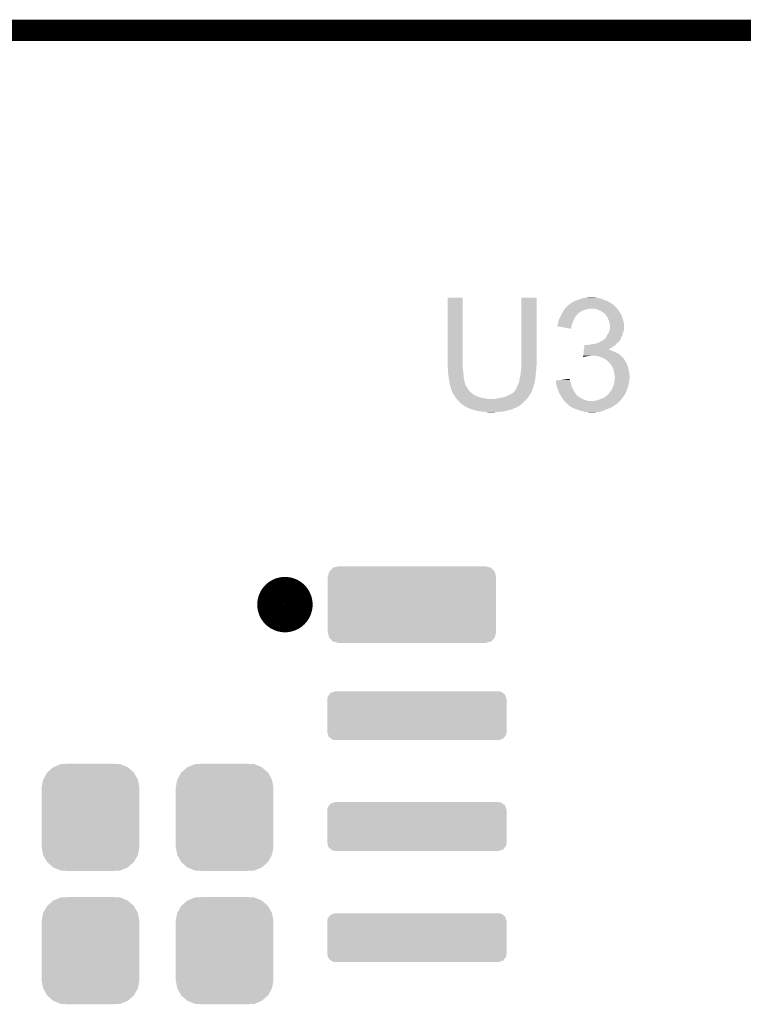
# Model space of a CAD drawing. Extents: x -1.3 to 24.2, y -3.9 to 39.2.
# Tile 24 of 34: x 6.2 to 11.4, y 32.1 to 39.2. Entities that reach past the tile are written whole.
import ezdxf

# ---------------------------------------------------------------- set-up
doc = ezdxf.new("R2010")
doc.units = 0
doc.layers.get('0').update_dxf_attribs({"linetype": 'CONTINUOUS'})
for name, color, linetype in [('PRESSURE_26_CLICK_V100_GKO', 5, 'CONTINUOUS'), ('PRESSURE_26_CLICK_V100_GTO', 14, 'CONTINUOUS'), ('PRESSURE_26_CLICK_V100_GTS', 12, 'CONTINUOUS')]:
    doc.layers.add(name, color=color, linetype=linetype)

# ---------------------------------------------------------------- blocks, each defined once
blk = doc.blocks.new('CUSTOM_71')
for points in [[(-0.312264, 0.321732), (-0.26893, 0.360448), (0.312592, 0.321732), (0.268592, 0.360448)], [(-0.26893, 0.360448), (-0.267216, 0.361152), (0.268592, 0.360448), (0.26779, 0.361152)], [(-0.267216, 0.361152), (-0.213724, 0.383108), (0.26779, 0.361152), (0.21312, 0.383108)], [(-0.213724, 0.383108), (-0.20803, 0.383392), (0.21312, 0.383108), (0.212412, 0.383392)], [(-0.20803, 0.383392), (-0.154122, 0.38608), (0.212412, 0.383392), (0.154132, 0.38608)], [(-0.341452, 0.269636), (-0.313432, 0.320688), (0.341702, 0.269636), (0.313176, 0.320688)], [(-0.313432, 0.320688), (-0.312264, 0.321732), (0.313176, 0.320688), (0.312592, 0.321732)], [(-0.35179, 0.21082), (-0.342144, 0.268372), (0.35179, 0.21082), (0.34192, 0.268372)], [(-0.342144, 0.268372), (-0.341452, 0.269636), (0.34192, 0.268372), (0.341702, 0.269636)], [(-0.35179, 0.20955), (-0.35179, 0.21082), (0.35179, 0.20955), (0.35179, 0.21082)], [(-0.35179, -0.20955), (-0.35179, 0.20955), (0.35179, -0.20955), (0.35179, 0.20955)], [(-0.35179, -0.21082), (-0.35179, -0.20955), (0.35179, -0.21082), (0.35179, -0.20955)], [(-0.34192, -0.268358), (-0.35179, -0.21082), (0.342148, -0.268358), (0.35179, -0.21082)], [(-0.341702, -0.269636), (-0.34192, -0.268358), (0.341446, -0.269636), (0.342148, -0.268358)], [(-0.313184, -0.320676), (-0.341702, -0.269636), (0.31344, -0.320676), (0.341446, -0.269636)], [(-0.312594, -0.321732), (-0.313184, -0.320676), (0.312258, -0.321732), (0.31344, -0.320676)], [(-0.268602, -0.36044), (-0.312594, -0.321732), (0.26894, -0.36044), (0.312258, -0.321732)], [(-0.267792, -0.361154), (-0.268602, -0.36044), (0.2672, -0.361154), (0.26894, -0.36044)], [(-0.213136, -0.383104), (-0.267792, -0.361154), (0.213734, -0.383104), (0.2672, -0.361154)], [(-0.212414, -0.383394), (-0.213136, -0.383104), (0.207926, -0.383394), (0.213734, -0.383104)], [(-0.154122, -0.38608), (-0.212414, -0.383394), (0.154132, -0.38608), (0.207926, -0.383394)]]:
    blk.add_solid(points)
blk = doc.blocks.new('CUSTOM_72')
for points in [[(-0.60579, 0.20066), (-0.59538, 0.238038), (0.60579, 0.20066), (0.5958, 0.238038)], [(-0.59538, 0.238038), (-0.595002, 0.239392), (0.5958, 0.238038), (0.594452, 0.239392)], [(-0.595002, 0.239392), (-0.567938, 0.265454), (0.594452, 0.239392), (0.568498, 0.265454)], [(-0.567938, 0.265454), (-0.567132, 0.26623), (0.568498, 0.265454), (0.56552, 0.26623)], [(-0.567132, 0.26623), (-0.52959, 0.27559), (0.56552, 0.26623), (0.52959, 0.27559)], [(-0.60579, 0.19939), (-0.60579, 0.20066), (0.60579, 0.19939), (0.60579, 0.20066)], [(-0.60579, -0.19939), (-0.60579, 0.19939), (0.60579, -0.19939), (0.60579, 0.19939)], [(-0.60579, -0.20066), (-0.60579, -0.19939), (0.60579, -0.20066), (0.60579, -0.19939)], [(-0.5958, -0.238038), (-0.60579, -0.20066), (0.595378, -0.238038), (0.60579, -0.20066)], [(-0.59445, -0.239392), (-0.5958, -0.238038), (0.595002, -0.239392), (0.595378, -0.238038)], [(-0.568498, -0.265454), (-0.59445, -0.239392), (0.567936, -0.265454), (0.595002, -0.239392)], [(-0.565518, -0.26623), (-0.568498, -0.265454), (0.567132, -0.26623), (0.567936, -0.265454)], [(-0.52959, -0.27559), (-0.565518, -0.26623), (0.52959, -0.27559), (0.567132, -0.26623)]]:
    blk.add_solid(points)
blk = doc.blocks.new('CUSTOM_73')
for points in [[(-0.64201, 0.137876), (-0.632106, 0.151182), (0.639384, 0.137876), (0.635228, 0.151182)], [(-0.632106, 0.151182), (-0.622116, 0.1646), (0.635228, 0.151182), (0.618042, 0.1646)], [(-0.622116, 0.1646), (-0.60114, 0.171684), (0.618042, 0.1646), (0.608968, 0.171684)], [(-0.60114, 0.171684), (-0.59055, 0.17526), (0.608968, 0.171684), (0.59055, 0.17526)], [(-0.64516, 0.11938), (-0.64201, 0.137876), (0.64516, 0.11938), (0.639384, 0.137876)], [(-0.64516, -0.11938), (-0.64516, 0.11938), (0.64516, -0.11938), (0.64516, 0.11938)], [(-0.639382, -0.137876), (-0.64516, -0.11938), (0.64201, -0.137876), (0.64516, -0.11938)], [(-0.635228, -0.151182), (-0.639382, -0.137876), (0.632104, -0.151182), (0.64201, -0.137876)], [(-0.61804, -0.1646), (-0.635228, -0.151182), (0.622116, -0.1646), (0.632104, -0.151182)], [(-0.608968, -0.171684), (-0.61804, -0.1646), (0.601138, -0.171684), (0.622116, -0.1646)], [(-0.59055, -0.17526), (-0.608968, -0.171684), (0.59055, -0.17526), (0.601138, -0.171684)]]:
    blk.add_solid(points)

msp = doc.modelspace()

# ---------------------------------------------------------------- linework, layer by layer
at = {"layer": 'PRESSURE_26_CLICK_V100_GKO', "const_width": 0.1524}
msp.add_lwpolyline([(4.064, 39.116), (18.796, 39.116)], dxfattribs=at)
at = {"layer": 'PRESSURE_26_CLICK_V100_GTO', "const_width": 0.20066}
msp.add_lwpolyline([(8.03148, 34.98088, 1), (8.2296, 34.98088, 1)], format="xyb", close=True, dxfattribs=at)
at = {"layer": 'PRESSURE_26_CLICK_V100_GTO'}
for points in [[(9.30148, 36.69792), (9.301502, 37.190656), (9.4107, 36.69792), (9.4107, 37.190656)], [(9.301502, 37.190656), (9.301504, 37.19068), (9.4107, 37.190656), (9.301504, 37.19068)], [(9.83234, 36.72078), (9.832362, 37.190656), (9.94156, 36.72078), (9.94156, 37.190656)], [(9.832362, 37.190656), (9.832364, 37.19068), (9.94156, 37.190656), (9.832364, 37.19068)], [(10.182858, 37.144958), (10.190478, 37.152578), (10.487662, 37.144958), (10.474962, 37.152578)], [(10.190478, 37.152578), (10.19048, 37.15258), (10.474962, 37.152578), (10.47496, 37.15258)], [(10.19048, 37.15258), (10.198098, 37.15766), (10.47496, 37.15258), (10.468186, 37.15766)], [(10.198098, 37.15766), (10.205714, 37.160198), (10.468186, 37.15766), (10.464802, 37.160198)], [(10.205714, 37.160198), (10.205722, 37.1602), (10.464802, 37.160198), (10.464798, 37.1602)], [(10.205722, 37.1602), (10.209946, 37.162736), (10.464798, 37.1602), (10.457198, 37.162736)], [(10.209946, 37.162736), (10.214146, 37.165256), (10.457198, 37.162736), (10.45718, 37.165256)], [(10.214146, 37.165256), (10.214186, 37.16528), (10.45718, 37.165256), (10.454644, 37.16528)], [(10.214186, 37.16528), (10.218418, 37.16782), (10.454644, 37.16528), (10.44787, 37.16782)], [(10.218418, 37.16782), (10.24128, 37.17544), (10.44787, 37.16782), (10.427548, 37.17544)], [(10.24128, 37.17544), (10.25398, 37.18052), (10.427548, 37.17544), (10.414, 37.18052)], [(10.25398, 37.18052), (10.266682, 37.1856), (10.414, 37.18052), (10.398758, 37.1856)], [(10.266682, 37.1856), (10.283178, 37.188138), (10.398758, 37.1856), (10.391142, 37.188138)], [(10.283178, 37.188138), (10.2997, 37.19068), (10.391142, 37.188138), (10.37336, 37.19068)], [(10.2997, 37.19068), (10.314942, 37.19322), (10.37336, 37.19068), (10.358118, 37.19322)], [(10.123168, 37.073834), (10.124436, 37.07637), (10.238734, 37.073834), (10.23874, 37.07637)], [(10.124436, 37.07637), (10.129522, 37.08654), (10.23874, 37.07637), (10.25398, 37.08654)], [(10.129522, 37.08654), (10.132062, 37.091618), (10.25398, 37.08654), (10.262864, 37.091618)], [(10.132062, 37.091618), (10.135618, 37.0967), (10.262864, 37.091618), (10.271758, 37.0967)], [(10.135618, 37.0967), (10.142728, 37.106858), (10.271758, 37.0967), (10.30224, 37.106858)], [(10.142728, 37.106858), (10.146284, 37.11194), (10.30224, 37.106858), (10.327638, 37.11194)], [(10.146284, 37.11194), (10.149842, 37.117022), (10.521952, 37.11194), (10.517716, 37.117022)], [(10.149842, 37.117022), (10.152378, 37.119558), (10.517716, 37.117022), (10.515602, 37.119558)], [(10.152378, 37.119558), (10.165082, 37.13226), (10.515602, 37.119558), (10.50036, 37.13226)], [(10.165082, 37.13226), (10.175244, 37.14242), (10.50036, 37.13226), (10.4902, 37.14242)], [(10.175244, 37.14242), (10.180326, 37.142426), (10.4902, 37.14242), (10.490194, 37.142426)], [(10.180326, 37.142426), (10.182858, 37.144958), (10.490194, 37.142426), (10.487662, 37.144958)], [(10.375898, 37.106862), (10.358118, 37.11194), (10.526182, 37.106862), (10.521952, 37.11194)], [(10.380982, 37.10432), (10.375898, 37.106862), (10.5283, 37.10432), (10.526182, 37.106862)], [(10.39114, 37.09924), (10.380982, 37.10432), (10.53193, 37.09924), (10.5283, 37.10432)], [(10.40638, 37.09416), (10.39114, 37.09924), (10.535558, 37.09416), (10.53193, 37.09924)], [(10.41654, 37.08654), (10.40638, 37.09416), (10.541002, 37.08654), (10.535558, 37.09416)], [(10.416544, 37.086538), (10.41654, 37.08654), (10.541002, 37.086538), (10.541002, 37.08654)], [(10.420356, 37.083996), (10.416544, 37.086538), (10.543542, 37.083996), (10.541002, 37.086538)], [(10.431778, 37.07638), (10.420356, 37.083996), (10.54735, 37.07638), (10.543542, 37.083996)], [(10.43813, 37.06876), (10.431778, 37.07638), (10.55116, 37.06876), (10.54735, 37.07638)], [(10.093962, 37.000182), (10.096498, 37.0078), (10.1981, 37.000182), (10.20064, 37.0078)], [(10.096498, 37.0078), (10.098404, 37.01542), (10.20064, 37.0078), (10.20318, 37.01542)], [(10.098404, 37.01542), (10.09904, 37.017958), (10.20318, 37.01542), (10.204266, 37.017958)], [(10.09904, 37.017958), (10.10412, 37.0332), (10.204266, 37.017958), (10.2108, 37.0332)], [(10.10412, 37.0332), (10.10666, 37.04082), (10.2108, 37.0332), (10.21461, 37.04082)], [(10.10666, 37.04082), (10.11047, 37.04844), (10.21461, 37.04082), (10.21842, 37.04844)], [(10.11047, 37.04844), (10.11682, 37.061138), (10.21842, 37.04844), (10.226038, 37.061138)], [(10.11682, 37.061138), (10.123168, 37.073834), (10.226038, 37.061138), (10.238734, 37.073834)], [(10.44448, 37.06114), (10.43813, 37.06876), (10.55421, 37.06114), (10.55116, 37.06876)], [(10.447866, 37.056062), (10.44448, 37.06114), (10.55624, 37.056062), (10.55421, 37.06114)], [(10.454638, 37.045904), (10.447866, 37.056062), (10.559626, 37.045904), (10.55624, 37.056062)], [(10.456334, 37.04082), (10.454638, 37.045904), (10.56132, 37.04082), (10.559626, 37.045904)], [(10.45972, 37.030658), (10.456334, 37.04082), (10.564224, 37.030658), (10.56132, 37.04082)], [(10.462768, 37.02304), (10.45972, 37.030658), (10.5664, 37.02304), (10.564224, 37.030658)], [(10.464798, 37.017962), (10.462768, 37.02304), (10.56767, 37.017962), (10.5664, 37.02304)], [(10.46734, 37.00272), (10.464798, 37.017962), (10.57148, 37.00272), (10.56767, 37.017962)], [(10.09142, 36.98496), (10.091422, 36.987484), (10.194032, 36.98496), (10.19454, 36.987484)], [(10.190456, 36.967164), (10.09142, 36.98496), (10.190456, 36.967164), (10.194032, 36.98496)], [(10.091422, 36.987484), (10.093956, 36.992558), (10.19454, 36.987484), (10.19556, 36.992558)], [(10.093956, 36.992558), (10.09396, 36.992564), (10.19556, 36.992558), (10.19556, 36.992564)], [(10.09396, 36.992564), (10.093962, 37.000182), (10.19556, 36.992564), (10.1981, 37.000182)], [(10.4521, 36.923978), (10.459358, 36.93668), (10.56023, 36.923978), (10.56386, 36.93668)], [(10.459358, 36.93668), (10.462262, 36.941762), (10.56386, 36.93668), (10.565552, 36.941762)], [(10.462262, 36.941762), (10.465162, 36.95192), (10.565552, 36.941762), (10.568938, 36.95192)], [(10.465162, 36.95192), (10.46734, 36.959538), (10.568938, 36.95192), (10.570462, 36.959538)], [(10.467342, 37.002718), (10.46734, 37.00272), (10.57148, 37.002718), (10.57148, 37.00272)], [(10.46734, 36.959538), (10.468354, 36.964618), (10.570462, 36.959538), (10.57148, 36.964618)], [(10.469878, 36.995102), (10.467342, 37.002718), (10.57148, 36.995102), (10.57148, 37.002718)], [(10.468354, 36.964618), (10.46988, 36.972242), (10.57148, 36.964618), (10.57148, 36.972242)], [(10.46988, 36.972242), (10.469878, 36.995102), (10.57148, 36.972242), (10.57148, 36.995102)], [(10.378442, 36.86302), (10.39368, 36.87064), (10.52068, 36.86302), (10.530838, 36.87064)], [(10.39368, 36.87064), (10.408922, 36.878262), (10.530838, 36.87064), (10.538458, 36.878262)], [(10.408922, 36.878262), (10.41907, 36.883336), (10.538458, 36.878262), (10.540998, 36.883336)], [(10.41907, 36.883336), (10.419082, 36.883342), (10.540998, 36.883336), (10.541002, 36.883342)], [(10.419082, 36.883342), (10.422892, 36.885882), (10.541002, 36.883342), (10.543538, 36.885882)], [(10.422892, 36.885882), (10.426702, 36.888422), (10.543538, 36.885882), (10.544626, 36.888422)], [(10.426702, 36.888422), (10.434322, 36.896042), (10.544626, 36.888422), (10.547892, 36.896042)], [(10.434322, 36.896042), (10.440416, 36.90366), (10.547892, 36.896042), (10.55116, 36.90366)], [(10.440416, 36.90366), (10.444482, 36.908742), (10.55116, 36.90366), (10.5537, 36.908742)], [(10.444482, 36.908742), (10.44956, 36.9189), (10.5537, 36.908742), (10.55878, 36.9189)], [(10.44956, 36.9189), (10.4521, 36.923978), (10.55878, 36.9189), (10.56023, 36.923978)], [(10.278934, 36.78174), (10.280432, 36.794438), (10.538462, 36.78174), (10.51814, 36.794438)], [(10.280432, 36.794438), (10.282228, 36.80968), (10.51814, 36.794438), (10.48258, 36.80968)], [(10.282228, 36.80968), (10.282828, 36.81476), (10.48258, 36.80968), (10.469884, 36.81476)], [(10.282828, 36.81476), (10.283126, 36.817294), (10.469884, 36.81476), (10.467346, 36.817294)], [(10.283126, 36.817294), (10.283128, 36.8173), (10.467346, 36.817294), (10.459802, 36.8173)], [(10.283128, 36.8173), (10.284624, 36.83), (10.459802, 36.8173), (10.48004, 36.83)], [(10.284624, 36.83), (10.28702, 36.850318), (10.48004, 36.83), (10.510518, 36.850318)], [(10.28702, 36.850318), (10.287022, 36.85032), (10.510518, 36.850318), (10.510518, 36.85032)], [(10.312402, 36.85032), (10.35812, 36.85794), (10.510518, 36.85032), (10.516614, 36.85794)], [(10.35812, 36.85794), (10.378432, 36.863018), (10.516614, 36.85794), (10.520678, 36.863018)], [(10.378432, 36.863018), (10.378442, 36.86302), (10.520678, 36.863018), (10.52068, 36.86302)], [(10.276842, 36.76399), (10.277136, 36.7665), (10.276842, 36.76399), (10.29208, 36.7665)], [(10.277136, 36.7665), (10.277736, 36.77158), (10.29208, 36.7665), (10.317478, 36.77158)], [(10.277736, 36.77158), (10.278036, 36.774118), (10.327636, 36.77158), (10.335258, 36.774118)], [(10.278036, 36.77412), (10.278934, 36.78174), (10.547352, 36.77412), (10.538462, 36.78174)], [(10.278036, 36.774118), (10.278036, 36.77412), (10.335258, 36.774118), (10.345422, 36.77412)], [(10.370818, 36.77158), (10.345422, 36.77412), (10.550316, 36.77158), (10.547352, 36.77412)], [(10.393678, 36.7665), (10.370818, 36.77158), (10.556242, 36.7665), (10.550316, 36.77158)], [(10.414, 36.75888), (10.393678, 36.7665), (10.562772, 36.75888), (10.556242, 36.7665)], [(10.42924, 36.75126), (10.414, 36.75888), (10.569302, 36.75126), (10.562772, 36.75888)], [(10.433474, 36.74872), (10.42924, 36.75126), (10.571478, 36.74872), (10.569302, 36.75126)], [(10.437716, 36.746176), (10.433474, 36.74872), (10.574022, 36.746176), (10.571478, 36.74872)], [(10.441938, 36.743642), (10.437716, 36.746176), (10.57529, 36.743642), (10.574022, 36.746176)], [(10.445324, 36.741102), (10.441938, 36.743642), (10.57656, 36.741102), (10.57529, 36.743642)], [(10.452098, 36.73602), (10.445324, 36.741102), (10.57961, 36.73602), (10.57656, 36.741102)], [(10.459722, 36.7284), (10.452098, 36.73602), (10.58418, 36.7284), (10.57961, 36.73602)], [(10.472784, 36.71316), (10.459722, 36.7284), (10.5918, 36.71316), (10.58418, 36.7284)], [(9.302892, 36.68522), (9.30148, 36.69792), (9.4107, 36.68522), (9.4107, 36.69792)], [(9.30402, 36.67506), (9.302892, 36.68522), (9.41183, 36.67506), (9.4107, 36.68522)], [(9.30402, 36.66236), (9.30402, 36.67506), (9.41324, 36.66236), (9.41183, 36.67506)], [(9.30402, 36.654742), (9.30402, 36.66236), (9.414002, 36.654742), (9.41324, 36.66236)], [(9.30656, 36.63442), (9.30402, 36.654742), (9.416034, 36.63442), (9.414002, 36.654742)], [(9.827576, 36.649662), (9.829482, 36.664898), (9.93648, 36.649662), (9.93902, 36.664898)], [(9.829482, 36.664898), (9.8298, 36.66744), (9.93902, 36.664898), (9.93902, 36.66744)], [(9.8298, 36.66744), (9.831878, 36.690298), (9.93902, 36.66744), (9.93902, 36.690298)], [(9.831878, 36.690298), (9.83234, 36.695378), (9.93902, 36.690298), (9.94029, 36.695378)], [(9.83234, 36.700458), (9.83234, 36.72078), (9.94156, 36.700458), (9.94156, 36.72078)], [(9.83234, 36.695378), (9.83234, 36.700458), (9.94029, 36.695378), (9.94156, 36.700458)], [(10.47496, 36.71062), (10.472784, 36.71316), (10.59289, 36.71062), (10.5918, 36.71316)], [(10.485848, 36.695378), (10.47496, 36.71062), (10.59942, 36.695378), (10.59289, 36.71062)], [(10.487658, 36.692842), (10.485848, 36.695378), (10.599984, 36.692842), (10.59942, 36.695378)], [(10.495278, 36.675062), (10.487658, 36.692842), (10.603936, 36.675062), (10.599984, 36.692842)], [(10.495914, 36.67252), (10.495278, 36.675062), (10.6045, 36.67252), (10.603936, 36.675062)], [(10.50036, 36.65474), (10.495914, 36.67252), (10.608056, 36.65474), (10.6045, 36.67252)], [(10.50163, 36.64712), (10.50036, 36.65474), (10.60958, 36.64712), (10.608056, 36.65474)], [(9.3091, 36.61664), (9.30656, 36.63442), (9.417812, 36.61664), (9.416034, 36.63442)], [(9.309948, 36.61156), (9.3091, 36.61664), (9.41832, 36.61156), (9.417812, 36.61664)], [(9.31418, 36.58616), (9.309948, 36.61156), (9.4234, 36.58616), (9.41832, 36.61156)], [(9.31672, 36.57092), (9.31418, 36.58616), (9.427214, 36.57092), (9.4234, 36.58616)], [(9.81202, 36.573458), (9.816252, 36.58616), (9.925684, 36.573458), (9.92886, 36.58616)], [(9.816252, 36.58616), (9.8171, 36.588702), (9.92886, 36.58616), (9.92925, 36.588702)], [(9.8171, 36.588702), (9.81964, 36.606482), (9.92925, 36.588702), (9.931986, 36.606482)], [(9.81964, 36.606482), (9.823268, 36.61918), (9.931986, 36.606482), (9.93394, 36.61918)], [(9.823268, 36.61918), (9.82472, 36.624262), (9.93394, 36.61918), (9.934362, 36.624262)], [(9.82472, 36.624262), (9.82726, 36.64712), (9.934362, 36.624262), (9.936268, 36.64712)], [(9.82726, 36.64712), (9.827576, 36.649662), (9.936268, 36.64712), (9.93648, 36.649662)], [(10.081262, 36.576), (10.081272, 36.586158), (10.18794, 36.576), (10.185402, 36.586158)], [(10.081272, 36.586158), (10.081278, 36.591236), (10.185402, 36.586158), (10.182862, 36.591236)], [(10.081278, 36.591236), (10.081282, 36.593782), (10.182862, 36.591236), (10.182862, 36.593782)], [(10.081282, 36.593782), (10.120936, 36.598856), (10.182862, 36.593782), (10.18286, 36.598856)], [(10.120936, 36.598856), (10.140772, 36.601394), (10.18286, 36.598856), (10.180326, 36.601394)], [(10.140772, 36.601394), (10.18032, 36.606454), (10.180326, 36.601394), (10.18032, 36.606454)], [(10.49782, 36.565842), (10.501206, 36.58108), (10.60399, 36.565842), (10.60704, 36.58108)], [(10.501206, 36.58108), (10.5029, 36.588702), (10.60704, 36.58108), (10.608944, 36.588702)], [(10.5029, 36.6395), (10.50163, 36.64712), (10.610216, 36.6395), (10.60958, 36.64712)], [(10.50544, 36.626802), (10.5029, 36.6395), (10.611274, 36.626802), (10.610216, 36.6395)], [(10.5029, 36.588702), (10.50313, 36.591238), (10.608944, 36.588702), (10.60958, 36.591238)], [(10.50313, 36.591238), (10.504054, 36.601396), (10.60958, 36.591238), (10.60958, 36.601396)], [(10.504054, 36.601396), (10.504516, 36.606476), (10.60958, 36.601396), (10.612118, 36.606476)], [(10.504516, 36.606476), (10.50544, 36.616638), (10.612118, 36.606476), (10.612118, 36.616638)], [(10.50544, 36.616642), (10.50544, 36.626802), (10.61212, 36.616642), (10.611274, 36.626802)], [(10.50544, 36.616638), (10.50544, 36.616642), (10.612118, 36.616638), (10.61212, 36.616642)], [(9.317738, 36.56584), (9.31672, 36.57092), (9.428484, 36.56584), (9.427214, 36.57092)], [(9.318246, 36.563296), (9.317738, 36.56584), (9.43102, 36.563296), (9.428484, 36.56584)], [(9.31926, 36.558222), (9.318246, 36.563296), (9.431024, 36.558222), (9.43102, 36.563296)], [(9.320534, 36.555674), (9.31926, 36.558222), (9.431026, 36.555674), (9.431024, 36.558222)], [(9.324338, 36.548064), (9.320534, 36.555674), (9.438636, 36.548064), (9.431026, 36.555674)], [(9.32434, 36.548058), (9.324338, 36.548064), (9.43864, 36.548058), (9.438636, 36.548064)], [(9.32434, 36.537904), (9.32434, 36.548058), (9.446258, 36.537904), (9.43864, 36.548058)], [(9.324342, 36.537898), (9.32434, 36.537904), (9.446262, 36.537898), (9.446258, 36.537904)], [(9.32688, 36.530282), (9.324342, 36.537898), (9.450832, 36.530282), (9.446262, 36.537898)], [(9.329422, 36.5252), (9.32688, 36.530282), (9.45388, 36.5252), (9.450832, 36.530282)], [(9.331958, 36.520124), (9.329422, 36.5252), (9.457942, 36.520124), (9.45388, 36.5252)], [(9.33196, 36.517584), (9.331958, 36.520124), (9.459974, 36.517584), (9.457942, 36.520124)], [(9.334504, 36.512498), (9.33196, 36.517584), (9.464042, 36.512498), (9.459974, 36.517584)], [(9.340852, 36.4998), (9.334504, 36.512498), (9.47928, 36.4998), (9.464042, 36.512498)], [(9.771382, 36.504882), (9.779004, 36.512502), (9.901428, 36.504882), (9.906, 36.512502)], [(9.779004, 36.512502), (9.781544, 36.51504), (9.906, 36.512502), (9.907268, 36.51504)], [(9.781544, 36.51504), (9.78408, 36.515064), (9.907268, 36.51504), (9.90728, 36.515064)], [(9.78408, 36.515064), (9.784086, 36.517586), (9.90728, 36.515064), (9.908542, 36.517586)], [(9.784086, 36.517586), (9.786622, 36.520124), (9.908542, 36.517586), (9.90981, 36.520124)], [(9.786622, 36.520124), (9.787888, 36.522656), (9.90981, 36.520124), (9.911078, 36.522656)], [(9.787888, 36.522656), (9.789158, 36.525196), (9.911078, 36.522656), (9.91108, 36.525196)], [(9.789158, 36.525196), (9.789162, 36.525202), (9.91108, 36.525196), (9.91108, 36.525202)], [(9.789162, 36.525202), (9.799322, 36.54044), (9.91108, 36.525202), (9.91616, 36.54044)], [(9.799322, 36.54044), (9.80186, 36.550602), (9.91616, 36.54044), (9.919546, 36.550602)], [(9.80186, 36.550602), (9.8044, 36.555682), (9.919546, 36.550602), (9.92124, 36.555682)], [(9.8044, 36.555682), (9.80694, 36.56076), (9.92124, 36.555682), (9.922508, 36.56076)], [(9.80694, 36.56076), (9.81202, 36.573458), (9.922508, 36.56076), (9.925684, 36.573458)], [(10.08126, 36.573462), (10.081262, 36.576), (10.188666, 36.573462), (10.18794, 36.576)], [(10.085616, 36.55822), (10.08126, 36.573462), (10.19302, 36.55822), (10.188666, 36.573462)], [(10.08634, 36.55568), (10.085616, 36.55822), (10.193974, 36.55568), (10.19302, 36.55822)], [(10.092268, 36.5379), (10.08634, 36.55568), (10.20064, 36.5379), (10.193974, 36.55568)], [(10.0965, 36.5252), (10.092268, 36.5379), (10.206992, 36.5252), (10.20064, 36.5379)], [(10.099674, 36.517582), (10.0965, 36.5252), (10.210802, 36.517582), (10.206992, 36.5252)], [(10.1092, 36.494718), (10.099674, 36.517582), (10.227138, 36.494718), (10.210802, 36.517582)], [(10.4648, 36.50488), (10.470514, 36.5125), (10.582908, 36.50488), (10.58672, 36.5125)], [(10.470514, 36.5125), (10.47242, 36.51504), (10.58672, 36.5125), (10.587566, 36.51504)], [(10.47242, 36.51504), (10.482578, 36.52774), (10.587566, 36.51504), (10.5918, 36.52774)], [(10.482578, 36.52774), (10.48258, 36.527742), (10.5918, 36.52774), (10.5918, 36.527742)], [(10.48258, 36.527742), (10.4902, 36.54552), (10.5918, 36.527742), (10.598264, 36.54552)], [(10.4902, 36.54552), (10.494008, 36.55568), (10.598264, 36.54552), (10.601958, 36.55568)], [(10.494008, 36.55568), (10.49782, 36.565842), (10.601958, 36.55568), (10.60399, 36.565842)], [(9.34466, 36.492182), (9.340852, 36.4998), (9.490708, 36.492182), (9.47928, 36.4998)], [(9.346442, 36.489638), (9.34466, 36.492182), (9.494522, 36.489638), (9.490708, 36.492182)], [(9.348218, 36.4871), (9.346442, 36.489638), (9.497064, 36.4871), (9.494522, 36.489638)], [(9.349996, 36.48456), (9.348218, 36.4871), (9.50468, 36.48456), (9.497064, 36.4871)], [(9.35355, 36.47948), (9.349996, 36.48456), (9.514842, 36.47948), (9.50468, 36.48456)], [(9.35533, 36.476938), (9.35355, 36.47948), (9.527542, 36.476938), (9.514842, 36.47948)], [(9.360662, 36.46932), (9.35533, 36.476938), (9.545324, 36.46932), (9.527542, 36.476938)], [(9.36244, 36.46678), (9.360662, 36.46932), (9.565638, 36.46678), (9.545324, 36.46932)], [(9.36244, 36.466778), (9.36244, 36.46678), (9.565648, 36.466778), (9.565638, 36.46678)], [(9.366794, 36.4617), (9.36244, 36.466778), (9.588502, 36.4617), (9.565648, 36.466778)], [(9.37768, 36.449), (9.366794, 36.4617), (9.86028, 36.449), (9.87298, 36.4617)], [(9.395462, 36.431218), (9.37768, 36.449), (9.842498, 36.431218), (9.86028, 36.449)], [(9.641842, 36.4617), (9.651992, 36.464238), (9.87298, 36.4617), (9.875518, 36.464238)], [(9.651992, 36.464238), (9.652, 36.46424), (9.875518, 36.464238), (9.875518, 36.46424)], [(9.652, 36.46424), (9.707882, 36.474402), (9.875518, 36.46424), (9.88187, 36.474402)], [(9.707882, 36.474402), (9.73328, 36.48456), (9.88187, 36.474402), (9.88822, 36.48456)], [(9.73328, 36.48456), (9.758678, 36.49726), (9.88822, 36.48456), (9.896688, 36.49726)], [(9.758678, 36.49726), (9.76291, 36.4998), (9.896688, 36.49726), (9.898382, 36.4998)], [(9.76291, 36.4998), (9.771382, 36.504882), (9.898382, 36.4998), (9.901428, 36.504882)], [(10.11682, 36.48456), (10.1092, 36.494718), (10.234396, 36.48456), (10.227138, 36.494718)], [(10.118344, 36.48202), (10.11682, 36.48456), (10.23621, 36.48202), (10.234396, 36.48456)], [(10.118348, 36.482014), (10.118344, 36.48202), (10.238746, 36.482014), (10.23621, 36.48202)], [(10.121394, 36.476938), (10.118348, 36.482014), (10.243824, 36.476938), (10.238746, 36.482014)], [(10.12444, 36.47186), (10.121394, 36.476938), (10.253978, 36.47186), (10.243824, 36.476938)], [(10.12444, 36.471858), (10.12444, 36.47186), (10.253982, 36.471858), (10.253978, 36.47186)], [(10.12825, 36.46424), (10.12444, 36.471858), (10.266676, 36.46424), (10.253982, 36.471858)], [(10.129518, 36.461704), (10.12825, 36.46424), (10.273018, 36.461704), (10.266676, 36.46424)], [(10.132062, 36.45916), (10.129518, 36.461704), (10.27938, 36.45916), (10.273018, 36.461704)], [(10.137138, 36.454082), (10.132062, 36.45916), (10.29123, 36.454082), (10.27938, 36.45916)], [(10.138834, 36.45154), (10.137138, 36.454082), (10.297162, 36.45154), (10.29123, 36.454082)], [(10.14222, 36.44646), (10.138834, 36.45154), (10.317482, 36.44646), (10.297162, 36.45154)], [(10.149838, 36.438838), (10.14222, 36.44646), (10.533378, 36.438838), (10.541, 36.44646)], [(10.15238, 36.433766), (10.149838, 36.438838), (10.528306, 36.433766), (10.533378, 36.438838)], [(10.350502, 36.44646), (10.3632, 36.449), (10.541, 36.44646), (10.54354, 36.449)], [(10.3632, 36.449), (10.378442, 36.451542), (10.54354, 36.449), (10.546082, 36.451542)], [(10.378442, 36.451542), (10.419082, 36.46678), (10.546082, 36.451542), (10.55878, 36.46678)], [(10.419082, 36.46678), (10.436858, 36.47694), (10.55878, 36.46678), (10.565552, 36.47694)], [(10.436858, 36.47694), (10.45718, 36.494718), (10.565552, 36.47694), (10.577404, 36.494718)], [(10.45718, 36.494718), (10.459718, 36.497258), (10.577404, 36.494718), (10.579098, 36.497258)], [(10.459718, 36.497258), (10.45972, 36.49726), (10.579098, 36.497258), (10.579098, 36.49726)], [(10.45972, 36.49726), (10.4648, 36.50488), (10.579098, 36.49726), (10.582908, 36.50488)], [(9.401556, 36.42614), (9.395462, 36.431218), (9.83742, 36.42614), (9.842498, 36.431218)], [(9.4107, 36.41852), (9.401556, 36.42614), (9.826532, 36.41852), (9.83742, 36.42614)], [(9.423402, 36.4109), (9.4107, 36.41852), (9.815646, 36.4109), (9.826532, 36.41852)], [(9.428476, 36.408362), (9.423402, 36.4109), (9.81202, 36.408362), (9.815646, 36.4109)], [(9.42848, 36.40836), (9.428476, 36.408362), (9.812018, 36.40836), (9.81202, 36.408362)], [(9.428486, 36.408354), (9.42848, 36.40836), (9.809474, 36.408354), (9.812018, 36.40836)], [(9.43102, 36.40582), (9.428486, 36.408354), (9.806936, 36.40582), (9.809474, 36.408354)], [(9.431026, 36.405814), (9.43102, 36.40582), (9.804394, 36.405814), (9.806936, 36.40582)], [(9.433554, 36.403286), (9.431026, 36.405814), (9.801864, 36.403286), (9.804394, 36.405814)], [(9.436096, 36.40328), (9.433554, 36.403286), (9.801858, 36.40328), (9.801864, 36.403286)], [(9.441686, 36.40074), (9.436096, 36.40328), (9.799316, 36.40074), (9.801858, 36.40328)], [(9.44727, 36.398202), (9.441686, 36.40074), (9.7917, 36.398202), (9.799316, 36.40074)], [(9.452864, 36.39566), (9.44727, 36.398202), (9.781538, 36.39566), (9.7917, 36.398202)], [(9.46404, 36.39058), (9.452864, 36.39566), (9.771378, 36.39058), (9.781538, 36.39566)], [(9.479282, 36.3855), (9.46404, 36.39058), (9.761218, 36.3855), (9.771378, 36.39058)], [(9.486908, 36.382958), (9.479282, 36.3855), (9.74852, 36.382958), (9.761218, 36.3855)], [(9.494522, 36.38042), (9.486908, 36.382958), (9.740902, 36.38042), (9.74852, 36.382958)], [(9.505528, 36.37788), (9.494522, 36.38042), (9.73328, 36.37788), (9.740902, 36.38042)], [(9.516534, 36.37534), (9.505528, 36.37788), (9.718038, 36.37534), (9.73328, 36.37788)], [(9.52754, 36.3728), (9.516534, 36.37534), (9.709148, 36.3728), (9.718038, 36.37534)], [(9.555482, 36.37026), (9.52754, 36.3728), (9.700258, 36.37026), (9.709148, 36.3728)], [(9.570718, 36.36772), (9.555482, 36.37026), (9.6647, 36.36772), (9.68248, 36.37026)], [(9.593578, 36.36518), (9.583418, 36.36772), (9.621522, 36.36518), (9.6647, 36.36772)], [(10.157444, 36.431226), (10.15238, 36.433766), (10.525766, 36.431226), (10.528306, 36.433766)], [(10.157446, 36.43122), (10.157444, 36.431226), (10.52576, 36.43122), (10.525766, 36.431226)], [(10.15746, 36.428704), (10.157446, 36.43122), (10.521986, 36.428704), (10.52576, 36.43122)], [(10.159996, 36.42868), (10.15746, 36.428704), (10.52195, 36.42868), (10.521986, 36.428704)], [(10.16254, 36.426138), (10.159996, 36.42868), (10.518138, 36.426138), (10.52195, 36.42868)], [(10.167622, 36.421058), (10.16254, 36.426138), (10.513056, 36.421058), (10.518138, 36.426138)], [(10.172698, 36.415982), (10.167622, 36.421058), (10.502908, 36.415982), (10.513056, 36.421058)], [(10.172704, 36.415978), (10.172698, 36.415982), (10.502902, 36.415978), (10.502908, 36.415982)], [(10.184134, 36.408358), (10.172704, 36.415978), (10.492738, 36.408358), (10.502902, 36.415978)], [(10.187938, 36.405822), (10.184134, 36.408358), (10.488512, 36.405822), (10.492738, 36.408358)], [(10.198102, 36.40074), (10.187938, 36.405822), (10.480044, 36.40074), (10.488512, 36.405822)], [(10.208262, 36.39566), (10.198102, 36.40074), (10.46734, 36.39566), (10.480044, 36.40074)], [(10.21842, 36.39058), (10.208262, 36.39566), (10.455486, 36.39058), (10.46734, 36.39566)], [(10.225406, 36.38804), (10.21842, 36.39058), (10.44956, 36.38804), (10.455486, 36.39058)], [(10.239376, 36.38296), (10.225406, 36.38804), (10.43432, 36.38296), (10.44956, 36.38804)], [(10.24636, 36.38042), (10.239376, 36.38296), (10.42924, 36.38042), (10.43432, 36.38296)], [(10.264994, 36.375338), (10.24636, 36.38042), (10.419078, 36.375338), (10.42924, 36.38042)], [(10.2743, 36.3728), (10.264994, 36.375338), (10.408922, 36.3728), (10.419078, 36.375338)], [(10.287, 36.37026), (10.2743, 36.3728), (10.398758, 36.37026), (10.408922, 36.3728)], [(10.299698, 36.36772), (10.287, 36.37026), (10.378438, 36.36772), (10.398758, 36.37026)], [(10.320018, 36.36518), (10.309858, 36.36772), (10.358118, 36.36518), (10.378438, 36.36772)]]:
    msp.add_solid(points, dxfattribs=at)

# ---------------------------------------------------------------- block references
at = {"layer": 'PRESSURE_26_CLICK_V100_GTS'}
for name, p in [('CUSTOM_72', (9.04494, 34.98088)), ('CUSTOM_73', (9.0805, 34.18078)), ('CUSTOM_71', (6.731, 33.44926)), ('CUSTOM_71', (7.6962, 33.44926)), ('CUSTOM_73', (9.0805, 33.38322)), ('CUSTOM_71', (6.731, 32.48914)), ('CUSTOM_71', (7.6962, 32.48914)), ('CUSTOM_73', (9.0805, 32.58312))]:
    msp.add_blockref(name, p, dxfattribs=at)

doc.saveas('drawing.dxf')
